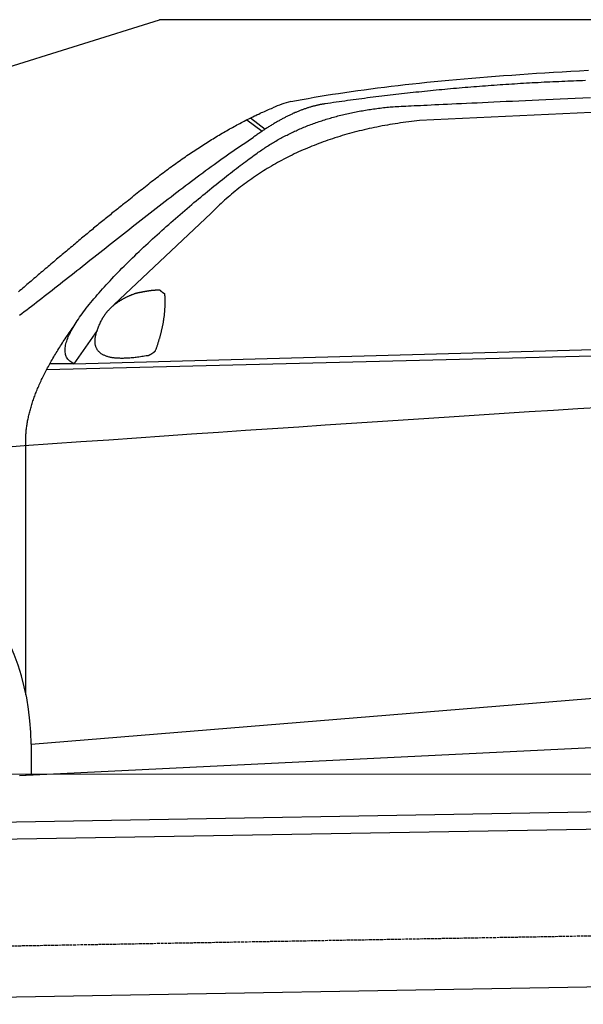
# Model space of a CAD drawing. Extents: x 1073 to 6773, y 5891 to 11716.
# Tile 32 of 45: x 2434 to 3398, y 10032 to 11716. Entities that reach past the tile are written whole.
import ezdxf

# ---------------------------------------------------------------- set-up
doc = ezdxf.new("R2010")
doc.units = 0
doc.linetypes.add('GEN3', pattern=[6.25, 5, -1.25])
doc.layers.get('0').update_dxf_attribs({"linetype": 'CONTINUOUS'})
doc.layers.add('3', color=6, linetype='GEN3')
doc.layers.add('CAR', color=10, linetype='CONTINUOUS')

msp = doc.modelspace()

# ---------------------------------------------------------------- linework, layer by layer
for p, q in [((1072.8, 11215.9), (2672.8, 11715.9)), ((5822.8, 11715.9), (2672.8, 11715.9)), ((1732.8, 10332.1), (4386.1, 10378.4)), ((4381.6, 10348.3), (1732.8, 10302.1)), ((4146.4, 10074.2), (1732.8, 10032))]:
    msp.add_line(p, q)
at = {"layer": '3'}
msp.add_line((1175.3, 10110.3), (6230.5, 10198.5), dxfattribs=at)
at = {"layer": 'CAR'}
for p, q in [((3711.5, 11571), (3118.2, 11543.3)), ((2822.7, 11544.9), (2848.8, 11525.4)), ((2828.5, 11547.8), (2853.9, 11528.8)), ((2761.4, 11385.1), (2594.7, 11228.2)), ((2526.6, 11127.5), (5177.6, 11199.5)), ((2479.9, 11117.4), (5122.3, 11184.5)), ((2566.2, 11184.3), (2526.6, 11127.5)), ((2526.6, 11127.5), (2485.4, 11127.5)), ((2444.5, 10561.5), (2444.3, 10987.1)), ((2453.3, 10477.1), (4319.9, 10628.9)), ((2433.7, 10423.6), (4358.1, 10517)), ((2453.3, 10477.1), (2453.5, 10424.5)), ((2375.5, 10425.5), (4424.8, 10426.6)), ((2444.6, 10424.1), (2444.6, 10425.5))]:
    msp.add_line(p, q, dxfattribs=at)
for points in [[(2897.7, 11576, 0), (2907.5, 11577.8, 0), (2917.3, 11579.6, 0), (2927.4, 11581.4, 0), (2937.5, 11583.2, 0), (2947.8, 11584.9, 0), (2958.2, 11586.6, 0), (2968.8, 11588.3, 0), (2979.5, 11589.9, 0), (2990.3, 11591.5, 0), (3001.2, 11593.1, 0), (3012.3, 11594.7, 0), (3023.5, 11596.2, 0), (3034.9, 11597.7, 0), (3046.3, 11599.2, 0), (3057.9, 11600.7, 0), (3069.7, 11602.1, 0), (3081.6, 11603.5, 0), (3093.6, 11604.9, 0), (3105.7, 11606.2, 0), (3118, 11607.5, 0), (3130.4, 11608.8, 0), (3142.9, 11610.1, 0), (3155.6, 11611.3, 0), (3168.4, 11612.5, 0), (3181.3, 11613.7, 0), (3194.4, 11614.9, 0), (3207.6, 11616, 0), (3221, 11617.2, 0), (3234.4, 11618.2, 0), (3248.1, 11619.3, 0), (3261.8, 11620.3, 0), (3275.7, 11621.3, 0), (3289.7, 11622.3, 0), (3303.9, 11623.3, 0), (3318.2, 11624.2, 0), (3332.6, 11625.2, 0), (3347.2, 11626, 0), (3361.9, 11626.9, 0), (3376.8, 11627.7, 0), (3391.7, 11628.6, 0), (3406.9, 11629.4, 0)], [(3402.1, 11611.7, 0), (3397, 11611.5, 0), (3391.9, 11611.4, 0), (3386.8, 11611.2, 0), (3381.7, 11611, 0), (3376.7, 11610.8, 0), (3371.6, 11610.6, 0), (3366.5, 11610.4, 0), (3361.4, 11610.2, 0), (3356.4, 11609.9, 0), (3351.3, 11609.7, 0), (3346.2, 11609.5, 0), (3341.2, 11609.2, 0), (3336.1, 11609, 0), (3331.1, 11608.8, 0), (3326, 11608.5, 0), (3321, 11608.2, 0), (3315.9, 11608, 0), (3310.9, 11607.7, 0), (3305.9, 11607.4, 0), (3300.8, 11607.1, 0), (3295.8, 11606.8, 0), (3290.8, 11606.5, 0), (3285.8, 11606.2, 0), (3280.7, 11605.9, 0), (3275.7, 11605.6, 0), (3270.7, 11605.3, 0), (3265.7, 11604.9, 0), (3260.7, 11604.6, 0), (3255.7, 11604.3, 0), (3250.7, 11603.9, 0), (3245.7, 11603.6, 0), (3240.7, 11603.2, 0), (3235.7, 11602.8, 0), (3230.7, 11602.5, 0), (3225.7, 11602.1, 0), (3220.7, 11601.7, 0), (3215.7, 11601.3, 0), (3210.8, 11600.9, 0), (3205.8, 11600.5, 0), (3200.8, 11600.1, 0), (3195.8, 11599.7, 0), (3190.9, 11599.3, 0), (3185.9, 11598.8, 0), (3181, 11598.4, 0), (3176, 11598, 0), (3171.1, 11597.5, 0), (3166.1, 11597.1, 0), (3161.2, 11596.6, 0), (3156.2, 11596.2, 0), (3151.3, 11595.7, 0), (3146.3, 11595.2, 0), (3141.4, 11594.7, 0), (3136.5, 11594.3, 0), (3131.6, 11593.8, 0), (3126.6, 11593.3, 0), (3121.7, 11592.8, 0), (3116.8, 11592.2, 0), (3111.9, 11591.7, 0), (3107, 11591.2, 0), (3102.1, 11590.7, 0), (3097.2, 11590.1, 0), (3092.3, 11589.6, 0), (3087.4, 11589, 0), (3082.5, 11588.5, 0), (3077.6, 11587.9, 0), (3072.7, 11587.4, 0), (3067.8, 11586.8, 0), (3062.9, 11586.2, 0), (3058, 11585.6, 0), (3053.2, 11585, 0), (3048.3, 11584.4, 0), (3043.4, 11583.8, 0), (3038.6, 11583.2, 0), (3033.7, 11582.6, 0), (3028.8, 11582, 0), (3024, 11581.4, 0), (3019.1, 11580.7, 0), (3014.3, 11580.1, 0), (3009.4, 11579.5, 0), (3004.6, 11578.8, 0), (2999.7, 11578.2, 0), (2994.9, 11577.5, 0), (2990.1, 11576.8, 0), (2985.2, 11576.1, 0), (2980.4, 11575.5, 0), (2975.6, 11574.8, 0), (2970.8, 11574.1, 0), (2965.9, 11573.4, 0), (2961.1, 11572.7, 0), (2956.3, 11572, 0)], [(2956.3, 11572, 0), (2955.1, 11571.8, 0), (2954, 11571.6, 0), (2952.8, 11571.4, 0), (2951.6, 11571.2, 0), (2950.5, 11571, 0), (2949.3, 11570.8, 0), (2948.1, 11570.6, 0), (2946.9, 11570.4, 0), (2945.7, 11570.1, 0), (2944.6, 11569.9, 0), (2943.4, 11569.6, 0), (2942.2, 11569.3, 0), (2941, 11569.1, 0), (2939.8, 11568.8, 0), (2938.6, 11568.5, 0), (2937.4, 11568.2, 0), (2936.2, 11567.8, 0), (2934.9, 11567.5, 0), (2933.7, 11567.2, 0), (2932.5, 11566.8, 0), (2931.3, 11566.5, 0), (2930.1, 11566.1, 0), (2928.8, 11565.8, 0), (2927.6, 11565.4, 0), (2926.4, 11565, 0), (2925.2, 11564.6, 0), (2923.9, 11564.2, 0), (2922.7, 11563.7, 0), (2921.4, 11563.3, 0), (2920.2, 11562.9, 0), (2918.9, 11562.4, 0), (2917.7, 11562, 0), (2916.4, 11561.5, 0), (2915.2, 11561, 0), (2913.9, 11560.5, 0), (2912.7, 11560.1, 0), (2911.4, 11559.5, 0), (2910.1, 11559, 0), (2908.8, 11558.5, 0), (2907.6, 11558, 0), (2906.3, 11557.4, 0), (2905, 11556.9, 0), (2903.7, 11556.3, 0), (2902.5, 11555.8, 0), (2901.2, 11555.2, 0), (2899.9, 11554.6, 0), (2898.6, 11554, 0), (2897.3, 11553.4, 0), (2896, 11552.8, 0), (2894.7, 11552.2, 0), (2893.4, 11551.5, 0), (2892.1, 11550.9, 0), (2890.8, 11550.2, 0), (2889.4, 11549.6, 0), (2888.1, 11548.9, 0), (2886.8, 11548.2, 0), (2885.5, 11547.5, 0), (2884.2, 11546.8, 0), (2882.8, 11546.1, 0), (2881.5, 11545.4, 0), (2880.2, 11544.7, 0), (2878.8, 11543.9, 0), (2877.5, 11543.2, 0), (2876.2, 11542.4, 0), (2874.8, 11541.7, 0), (2873.5, 11540.9, 0), (2872.1, 11540.1, 0), (2870.8, 11539.3, 0), (2869.4, 11538.5, 0), (2868.1, 11537.7, 0), (2866.7, 11536.9, 0), (2865.3, 11536, 0), (2863.9, 11535.2, 0), (2862.6, 11534.4, 0), (2861.2, 11533.5, 0), (2859.8, 11532.6, 0), (2858.5, 11531.8, 0), (2857.1, 11530.9, 0), (2855.7, 11530, 0), (2854.3, 11529.1, 0), (2852.9, 11528.2, 0), (2851.5, 11527.2, 0), (2850.1, 11526.3, 0), (2848.7, 11525.4, 0), (2847.3, 11524.4, 0), (2845.9, 11523.4, 0), (2844.5, 11522.5, 0), (2843.1, 11521.5, 0), (2841.7, 11520.5, 0), (2840.3, 11519.5, 0), (2838.8, 11518.5, 0), (2837.4, 11517.5, 0), (2836, 11516.5, 0), (2834.6, 11515.4, 0), (2833.2, 11514.4, 0)], [(3067.6, 11566.7, 0), (3070.2, 11566.9, 0), (3073, 11567, 0), (3076, 11567.2, 0), (3079.3, 11567.4, 0), (3082.8, 11567.6, 0), (3086.5, 11567.8, 0), (3090.4, 11568, 0), (3094.6, 11568.2, 0), (3099.1, 11568.4, 0), (3103.8, 11568.6, 0), (3108.8, 11568.9, 0), (3114, 11569.1, 0), (3119.5, 11569.4, 0), (3125.3, 11569.7, 0), (3131.3, 11570, 0), (3137.7, 11570.3, 0), (3144.3, 11570.6, 0), (3151.2, 11570.9, 0), (3158.3, 11571.3, 0), (3165.8, 11571.6, 0), (3173.5, 11572, 0), (3181.5, 11572.4, 0), (3189.8, 11572.8, 0), (3198.4, 11573.2, 0), (3207.3, 11573.6, 0), (3216.4, 11574, 0), (3225.8, 11574.5, 0), (3235.5, 11574.9, 0), (3245.4, 11575.4, 0), (3255.7, 11575.9, 0), (3266.2, 11576.3, 0), (3276.9, 11576.8, 0), (3287.9, 11577.3, 0), (3299.1, 11577.9, 0), (3310.6, 11578.4, 0), (3322.4, 11578.9, 0), (3334.3, 11579.5, 0), (3346.5, 11580, 0), (3358.9, 11580.6, 0), (3371.6, 11581.2, 0), (3384.4, 11581.7, 0), (3397.4, 11582.3, 0), (3410.6, 11582.9, 0)], [(2617.9, 11405.6, 0), (2620.7, 11408, 0), (2623.6, 11410.3, 0), (2626.4, 11412.6, 0), (2629.2, 11415, 0), (2632, 11417.3, 0), (2634.9, 11419.6, 0), (2637.7, 11421.8, 0), (2640.5, 11424.1, 0), (2643.3, 11426.3, 0), (2646.1, 11428.6, 0), (2648.9, 11430.8, 0), (2651.7, 11433, 0), (2654.5, 11435.2, 0), (2657.2, 11437.4, 0), (2660, 11439.5, 0), (2662.8, 11441.7, 0), (2665.6, 11443.8, 0), (2668.3, 11445.9, 0), (2671.1, 11448, 0), (2673.8, 11450.1, 0), (2676.6, 11452.2, 0), (2679.3, 11454.2, 0), (2682.1, 11456.3, 0), (2684.8, 11458.3, 0), (2687.6, 11460.3, 0), (2690.3, 11462.3, 0), (2693, 11464.3, 0), (2695.7, 11466.3, 0), (2698.4, 11468.2, 0), (2701.1, 11470.2, 0), (2703.8, 11472.1, 0), (2706.5, 11474, 0), (2709.2, 11475.9, 0), (2711.9, 11477.8, 0), (2714.6, 11479.7, 0), (2717.3, 11481.5, 0), (2720, 11483.4, 0), (2722.6, 11485.2, 0), (2725.3, 11487, 0), (2728, 11488.8, 0), (2730.6, 11490.6, 0), (2733.3, 11492.3, 0), (2735.9, 11494.1, 0), (2738.6, 11495.8, 0), (2741.2, 11497.6, 0), (2743.8, 11499.3, 0), (2746.4, 11501, 0), (2749.1, 11502.6, 0), (2751.7, 11504.3, 0), (2754.3, 11506, 0), (2756.9, 11507.6, 0), (2759.5, 11509.2, 0), (2762.1, 11510.8, 0), (2764.7, 11512.4, 0), (2767.3, 11514, 0), (2769.9, 11515.6, 0), (2772.5, 11517.1, 0), (2775, 11518.7, 0), (2777.6, 11520.2, 0), (2780.2, 11521.7, 0), (2782.8, 11523.2, 0), (2785.3, 11524.7, 0), (2787.9, 11526.1, 0), (2790.4, 11527.6, 0), (2792.9, 11529, 0), (2795.5, 11530.4, 0), (2798, 11531.8, 0), (2800.6, 11533.2, 0), (2803.1, 11534.6, 0), (2805.6, 11536, 0), (2808.1, 11537.3, 0), (2810.6, 11538.6, 0), (2813.1, 11540, 0), (2815.6, 11541.3, 0), (2818.1, 11542.5, 0), (2820.6, 11543.8, 0), (2823.1, 11545.1, 0), (2825.6, 11546.3, 0), (2828.1, 11547.6, 0), (2830.5, 11548.8, 0), (2833, 11550, 0), (2835.5, 11551.2, 0), (2837.9, 11552.3, 0), (2840.4, 11553.5, 0), (2842.8, 11554.6, 0), (2845.3, 11555.8, 0), (2847.7, 11556.9, 0), (2850.1, 11558, 0), (2852.6, 11559.1, 0), (2855, 11560.1, 0), (2857.4, 11561.2, 0), (2859.8, 11562.2, 0), (2862.2, 11563.3, 0), (2864.7, 11564.3, 0), (2867.1, 11565.3, 0)], [(2840.2, 11487.8, 0), (2842.1, 11489.2, 0), (2844.1, 11490.6, 0), (2846, 11491.9, 0), (2847.9, 11493.2, 0), (2849.9, 11494.6, 0), (2851.9, 11495.9, 0), (2853.8, 11497.2, 0), (2855.8, 11498.5, 0), (2857.8, 11499.8, 0), (2859.8, 11501, 0), (2861.8, 11502.3, 0), (2863.9, 11503.5, 0), (2865.9, 11504.8, 0), (2868, 11506, 0), (2870, 11507.2, 0), (2872.1, 11508.4, 0), (2874.2, 11509.6, 0), (2876.2, 11510.8, 0), (2878.3, 11512, 0), (2880.5, 11513.1, 0), (2882.6, 11514.3, 0), (2884.7, 11515.4, 0), (2886.8, 11516.5, 0), (2889, 11517.6, 0), (2891.2, 11518.7, 0), (2893.3, 11519.8, 0), (2895.5, 11520.9, 0), (2897.7, 11521.9, 0), (2899.9, 11523, 0), (2902.1, 11524, 0), (2904.3, 11525.1, 0), (2906.6, 11526.1, 0), (2908.8, 11527.1, 0), (2911, 11528.1, 0), (2913.3, 11529.1, 0), (2915.6, 11530, 0), (2917.9, 11531, 0), (2920.2, 11531.9, 0), (2922.4, 11532.9, 0), (2924.8, 11533.8, 0), (2927.1, 11534.7, 0), (2929.4, 11535.6, 0), (2931.8, 11536.5, 0), (2934.1, 11537.4, 0), (2936.5, 11538.2, 0), (2938.8, 11539.1, 0), (2941.2, 11539.9, 0), (2943.6, 11540.8, 0), (2946, 11541.6, 0), (2948.4, 11542.4, 0), (2950.9, 11543.2, 0), (2953.3, 11544, 0), (2955.7, 11544.7, 0), (2958.2, 11545.5, 0), (2960.7, 11546.2, 0), (2963.1, 11547, 0), (2965.6, 11547.7, 0), (2968.1, 11548.4, 0), (2970.6, 11549.1, 0), (2973.1, 11549.8, 0), (2975.7, 11550.5, 0), (2978.2, 11551.2, 0), (2980.7, 11551.8, 0), (2983.3, 11552.5, 0), (2985.9, 11553.1, 0), (2988.4, 11553.7, 0), (2991, 11554.3, 0), (2993.6, 11554.9, 0), (2996.2, 11555.5, 0), (2998.8, 11556.1, 0), (3001.5, 11556.7, 0), (3004.1, 11557.2, 0), (3006.8, 11557.8, 0), (3009.4, 11558.3, 0), (3012.1, 11558.8, 0), (3014.8, 11559.3, 0), (3017.4, 11559.8, 0), (3020.2, 11560.3, 0), (3022.9, 11560.8, 0), (3025.6, 11561.2, 0), (3028.3, 11561.7, 0), (3031.1, 11562.1, 0), (3033.8, 11562.5, 0), (3036.6, 11563, 0), (3039.3, 11563.4, 0), (3042.1, 11563.7, 0), (3044.9, 11564.1, 0), (3047.7, 11564.5, 0), (3050.5, 11564.8, 0), (3053.3, 11565.2, 0), (3056.2, 11565.5, 0), (3059, 11565.8, 0), (3061.8, 11566.2, 0), (3064.7, 11566.5, 0), (3067.6, 11566.7, 0)], [(3118.2, 11543.3, 0), (3113.4, 11542.8, 0), (3108.8, 11542.3, 0), (3104.1, 11541.7, 0), (3099.4, 11541.1, 0), (3094.8, 11540.5, 0), (3090.2, 11539.9, 0), (3085.6, 11539.3, 0), (3081, 11538.6, 0), (3076.4, 11537.9, 0), (3071.9, 11537.2, 0), (3067.4, 11536.4, 0), (3062.9, 11535.7, 0), (3058.4, 11534.9, 0), (3054, 11534.1, 0), (3049.6, 11533.2, 0), (3045.1, 11532.3, 0), (3040.8, 11531.4, 0), (3036.4, 11530.5, 0), (3032, 11529.6, 0), (3027.7, 11528.6, 0), (3023.4, 11527.6, 0), (3019.1, 11526.6, 0), (3014.8, 11525.6, 0), (3010.6, 11524.5, 0), (3006.4, 11523.4, 0), (3002.2, 11522.3, 0), (2998, 11521.1, 0), (2993.8, 11520, 0), (2989.7, 11518.8, 0), (2985.5, 11517.6, 0), (2981.4, 11516.3, 0), (2977.4, 11515.1, 0), (2973.3, 11513.8, 0), (2969.2, 11512.4, 0), (2965.2, 11511.1, 0), (2961.2, 11509.7, 0), (2957.2, 11508.3, 0), (2953.3, 11506.9, 0), (2949.3, 11505.5, 0), (2945.4, 11504, 0), (2941.5, 11502.5, 0), (2937.7, 11501, 0), (2933.8, 11499.5, 0), (2930, 11497.9, 0), (2926.1, 11496.3, 0), (2922.3, 11494.7, 0), (2918.6, 11493.1, 0), (2914.8, 11491.4, 0), (2911.1, 11489.7, 0), (2907.4, 11488, 0), (2903.7, 11486.3, 0), (2900, 11484.5, 0), (2896.3, 11482.7, 0), (2892.7, 11480.9, 0), (2889.1, 11479, 0), (2885.5, 11477.2, 0), (2881.9, 11475.3, 0), (2878.4, 11473.4, 0), (2874.8, 11471.4, 0), (2871.3, 11469.5, 0), (2867.9, 11467.5, 0), (2864.4, 11465.5, 0), (2860.9, 11463.4, 0), (2857.5, 11461.4, 0), (2854.1, 11459.3, 0), (2850.7, 11457.2, 0), (2847.3, 11455, 0), (2844, 11452.9, 0), (2840.7, 11450.7, 0), (2837.4, 11448.5, 0), (2834.1, 11446.2, 0), (2830.8, 11444, 0), (2827.6, 11441.7, 0), (2824.4, 11439.4, 0), (2821.2, 11437, 0), (2818, 11434.7, 0), (2814.8, 11432.3, 0), (2811.7, 11429.9, 0), (2808.6, 11427.5, 0), (2805.4, 11425, 0), (2802.4, 11422.5, 0), (2799.3, 11420, 0), (2796.3, 11417.5, 0), (2793.2, 11414.9, 0), (2790.3, 11412.3, 0), (2787.3, 11409.7, 0), (2784.3, 11407.1, 0), (2781.4, 11404.4, 0), (2778.5, 11401.7, 0), (2775.6, 11399, 0), (2772.7, 11396.3, 0), (2769.8, 11393.5, 0), (2767, 11390.7, 0), (2764.2, 11387.9, 0), (2761.4, 11385.1, 0)], [(2433.7, 11210.6, 0), (2437.7, 11213.6, 0), (2441.7, 11216.7, 0), (2445.8, 11219.8, 0), (2450, 11223, 0), (2454.2, 11226.2, 0), (2458.4, 11229.5, 0), (2462.7, 11232.8, 0), (2467, 11236.1, 0), (2471.4, 11239.5, 0), (2475.8, 11243, 0), (2480.3, 11246.4, 0), (2484.8, 11249.9, 0), (2489.3, 11253.5, 0), (2493.8, 11257.1, 0), (2498.4, 11260.7, 0), (2503.1, 11264.3, 0), (2507.7, 11268, 0), (2512.4, 11271.7, 0), (2517.2, 11275.4, 0), (2521.9, 11279.2, 0), (2526.7, 11282.9, 0), (2531.5, 11286.7, 0), (2536.4, 11290.6, 0), (2541.2, 11294.4, 0), (2546.1, 11298.3, 0), (2551, 11302.2, 0), (2555.9, 11306.1, 0), (2560.9, 11310, 0), (2565.9, 11313.9, 0), (2570.8, 11317.9, 0), (2575.8, 11321.8, 0), (2580.9, 11325.8, 0), (2585.9, 11329.8, 0), (2590.9, 11333.8, 0), (2596, 11337.8, 0), (2601.1, 11341.8, 0), (2606.1, 11345.8, 0), (2611.2, 11349.8, 0), (2616.3, 11353.8, 0), (2621.4, 11357.8, 0), (2626.5, 11361.8, 0), (2631.6, 11365.8, 0), (2636.7, 11369.8, 0), (2641.8, 11373.8, 0), (2646.9, 11377.8, 0), (2652, 11381.8, 0), (2657.1, 11385.7, 0), (2662.2, 11389.7, 0), (2667.3, 11393.6, 0), (2672.4, 11397.6, 0), (2677.5, 11401.5, 0), (2682.5, 11405.4, 0), (2687.6, 11409.3, 0), (2692.7, 11413.2, 0), (2697.7, 11417, 0), (2702.7, 11420.9, 0), (2707.7, 11424.7, 0), (2712.7, 11428.5, 0), (2717.7, 11432.2, 0), (2722.6, 11436, 0), (2727.6, 11439.7, 0), (2732.5, 11443.3, 0), (2737.4, 11447, 0), (2742.3, 11450.6, 0), (2747.1, 11454.2, 0), (2751.9, 11457.8, 0), (2756.8, 11461.3, 0), (2761.5, 11464.8, 0), (2766.3, 11468.2, 0), (2771, 11471.6, 0), (2775.7, 11475, 0), (2780.3, 11478.3, 0), (2784.9, 11481.6, 0), (2789.5, 11484.8, 0), (2794, 11488, 0), (2798.6, 11491.1, 0), (2803, 11494.2, 0), (2807.4, 11497.2, 0), (2811.8, 11500.2, 0), (2816.2, 11503.2, 0), (2820.5, 11506.1, 0), (2824.8, 11508.9, 0), (2829, 11511.7, 0), (2833.2, 11514.4, 0)], [(2526.6, 11127.5, 0), (2524.7, 11128.5, 0), (2522.9, 11129.5, 0), (2521.3, 11130.6, 0), (2519.8, 11131.7, 0), (2518.4, 11132.9, 0), (2517.1, 11134.2, 0), (2516, 11135.6, 0), (2515, 11137.1, 0), (2514.1, 11138.6, 0), (2513.4, 11140.1, 0), (2512.8, 11141.8, 0), (2512.3, 11143.5, 0), (2511.9, 11145.2, 0), (2511.6, 11147.1, 0), (2511.5, 11149, 0), (2511.4, 11150.9, 0), (2511.5, 11152.9, 0), (2511.7, 11155, 0), (2512, 11157.1, 0), (2512.4, 11159.3, 0), (2512.9, 11161.5, 0), (2513.5, 11163.8, 0), (2514.2, 11166.2, 0), (2515.1, 11168.6, 0), (2516, 11171, 0), (2517, 11173.5, 0), (2518.1, 11176.1, 0), (2519.3, 11178.7, 0), (2520.6, 11181.3, 0), (2522, 11184, 0), (2523.5, 11186.7, 0), (2525.1, 11189.5, 0), (2526.7, 11192.3, 0), (2528.5, 11195.1, 0), (2530.3, 11198, 0), (2532.2, 11201, 0), (2534.2, 11203.9, 0), (2536.3, 11206.9, 0), (2538.4, 11210, 0), (2540.6, 11213, 0), (2542.9, 11216.2, 0), (2545.3, 11219.3, 0), (2547.7, 11222.5, 0), (2550.2, 11225.7, 0), (2552.8, 11228.9, 0), (2555.4, 11232.2, 0), (2558.2, 11235.4, 0), (2560.9, 11238.7, 0), (2563.8, 11242.1, 0), (2566.6, 11245.4, 0), (2569.6, 11248.8, 0), (2572.6, 11252.2, 0), (2575.6, 11255.6, 0), (2578.7, 11259.1, 0), (2581.9, 11262.5, 0), (2585.1, 11266, 0), (2588.4, 11269.5, 0), (2591.7, 11273, 0), (2595, 11276.5, 0), (2598.4, 11280, 0), (2601.8, 11283.6, 0), (2605.3, 11287.1, 0), (2608.8, 11290.7, 0), (2612.4, 11294.3, 0), (2616, 11297.8, 0), (2619.6, 11301.4, 0), (2623.2, 11305, 0), (2626.9, 11308.6, 0), (2630.6, 11312.2, 0), (2634.4, 11315.8, 0), (2638.1, 11319.4, 0), (2641.9, 11323, 0), (2645.7, 11326.6, 0), (2649.6, 11330.2, 0), (2653.4, 11333.7, 0), (2657.3, 11337.3, 0), (2661.2, 11340.9, 0), (2665.1, 11344.5, 0), (2669, 11348, 0), (2672.9, 11351.6, 0), (2676.8, 11355.1, 0), (2680.8, 11358.6, 0), (2684.7, 11362.2, 0), (2688.7, 11365.7, 0), (2692.6, 11369.1, 0), (2696.6, 11372.6, 0), (2700.5, 11376.1, 0), (2704.5, 11379.5, 0), (2708.4, 11382.9, 0), (2712.4, 11386.3, 0), (2716.3, 11389.7, 0), (2720.2, 11393.1, 0), (2724.2, 11396.4, 0), (2728.1, 11399.7, 0), (2732, 11403, 0), (2735.9, 11406.2, 0), (2739.7, 11409.4, 0), (2743.6, 11412.6, 0), (2747.4, 11415.8, 0), (2751.2, 11418.9, 0), (2755, 11422, 0), (2758.8, 11425.1, 0), (2762.5, 11428.1, 0), (2766.2, 11431.1, 0), (2769.9, 11434.1, 0), (2773.5, 11437, 0), (2777.1, 11439.9, 0), (2780.7, 11442.8, 0), (2784.3, 11445.6, 0), (2787.8, 11448.3, 0), (2791.2, 11451, 0), (2794.7, 11453.7, 0), (2798.1, 11456.4, 0), (2801.4, 11458.9, 0), (2804.7, 11461.5, 0), (2808, 11464, 0), (2811.2, 11466.4, 0), (2814.3, 11468.8, 0), (2817.4, 11471.1, 0), (2820.5, 11473.4, 0), (2823.5, 11475.6, 0), (2826.4, 11477.8, 0), (2829.3, 11479.9, 0), (2832.1, 11482, 0), (2834.9, 11484, 0), (2837.6, 11485.9, 0), (2840.2, 11487.8, 0)], [(2617.9, 11405.6, 0), (2615.9, 11404, 0), (2613.8, 11402.4, 0), (2611.8, 11400.8, 0), (2609.8, 11399.2, 0), (2607.8, 11397.6, 0), (2605.7, 11395.9, 0), (2603.6, 11394.3, 0), (2601.6, 11392.6, 0), (2599.5, 11391, 0), (2597.4, 11389.3, 0), (2595.3, 11387.6, 0), (2593.2, 11385.9, 0), (2591.1, 11384.2, 0), (2588.9, 11382.4, 0), (2586.8, 11380.7, 0), (2584.6, 11379, 0), (2582.5, 11377.2, 0), (2580.3, 11375.4, 0), (2578.1, 11373.7, 0), (2575.9, 11371.9, 0), (2573.7, 11370.1, 0), (2571.5, 11368.3, 0), (2569.3, 11366.5, 0), (2567.1, 11364.6, 0), (2564.8, 11362.8, 0), (2562.6, 11361, 0), (2560.3, 11359.1, 0), (2558.1, 11357.2, 0), (2555.8, 11355.4, 0), (2553.5, 11353.5, 0), (2551.2, 11351.6, 0), (2549, 11349.7, 0), (2546.7, 11347.8, 0), (2544.3, 11345.9, 0), (2542, 11344, 0), (2539.7, 11342, 0), (2537.4, 11340.1, 0), (2535.1, 11338.1, 0), (2532.7, 11336.2, 0), (2530.4, 11334.2, 0), (2528, 11332.2, 0), (2525.6, 11330.3, 0), (2523.3, 11328.3, 0), (2520.9, 11326.3, 0), (2518.5, 11324.3, 0), (2516.1, 11322.3, 0), (2513.8, 11320.3, 0), (2511.3, 11318.3, 0), (2509, 11316.3, 0), (2506.6, 11314.2, 0), (2504.2, 11312.2, 0), (2501.7, 11310.2, 0), (2499.3, 11308.1, 0), (2496.9, 11306.1, 0), (2494.5, 11304.1, 0), (2492.1, 11302, 0), (2489.7, 11300, 0), (2487.2, 11297.9, 0), (2484.8, 11295.8, 0), (2482.4, 11293.8, 0), (2480, 11291.7, 0), (2477.5, 11289.7, 0), (2475.1, 11287.6, 0), (2472.7, 11285.5, 0), (2470.2, 11283.5, 0), (2467.8, 11281.4, 0), (2465.4, 11279.3, 0), (2463, 11277.3, 0), (2460.6, 11275.2, 0), (2458.1, 11273.1, 0), (2455.7, 11271.1, 0), (2453.3, 11269, 0), (2450.9, 11266.9, 0), (2448.5, 11264.9, 0), (2446.1, 11262.8, 0), (2443.7, 11260.8, 0), (2441.3, 11258.7, 0), (2438.9, 11256.7, 0), (2436.6, 11254.6, 0), (2434.2, 11252.6, 0), (2431.8, 11250.5, 0)], [(2632, 11248, 0), (2632.6, 11248.2, 0), (2633.2, 11248.3, 0), (2633.8, 11248.4, 0), (2634.4, 11248.6, 0), (2635, 11248.7, 0), (2635.6, 11248.8, 0), (2636.2, 11249, 0), (2636.7, 11249.1, 0), (2637.3, 11249.2, 0), (2637.9, 11249.3, 0), (2638.4, 11249.5, 0), (2639, 11249.6, 0), (2639.6, 11249.7, 0), (2640.1, 11249.8, 0), (2640.7, 11249.9, 0), (2641.2, 11250, 0), (2641.8, 11250.1, 0), (2642.3, 11250.2, 0), (2642.8, 11250.4, 0), (2643.4, 11250.5, 0), (2643.9, 11250.6, 0), (2644.4, 11250.7, 0), (2644.9, 11250.8, 0), (2645.5, 11250.9, 0), (2646, 11251, 0), (2646.5, 11251.1, 0), (2647, 11251.2, 0), (2647.5, 11251.2, 0), (2648, 11251.3, 0), (2648.5, 11251.4, 0), (2649, 11251.5, 0), (2649.5, 11251.6, 0), (2650, 11251.7, 0), (2650.5, 11251.8, 0), (2650.9, 11251.8, 0), (2651.4, 11251.9, 0), (2651.9, 11252, 0), (2652.4, 11252.1, 0), (2652.8, 11252.1, 0), (2653.3, 11252.2, 0), (2653.8, 11252.3, 0), (2654.2, 11252.4, 0), (2654.7, 11252.4, 0), (2655.1, 11252.5, 0), (2655.6, 11252.6, 0), (2656, 11252.6, 0), (2656.5, 11252.7, 0), (2656.9, 11252.7, 0), (2657.3, 11252.8, 0), (2657.8, 11252.9, 0), (2658.2, 11252.9, 0), (2658.6, 11253, 0), (2659, 11253, 0), (2659.4, 11253.1, 0), (2659.9, 11253.1, 0), (2660.3, 11253.2, 0), (2660.7, 11253.2, 0), (2661.1, 11253.2, 0), (2661.5, 11253.3, 0), (2661.9, 11253.3, 0), (2662.3, 11253.4, 0), (2662.7, 11253.4, 0), (2663, 11253.4, 0), (2663.4, 11253.5, 0), (2663.8, 11253.5, 0), (2664.2, 11253.5, 0), (2664.5, 11253.6, 0), (2664.9, 11253.6, 0), (2665.3, 11253.6, 0), (2665.6, 11253.6, 0), (2666, 11253.7, 0), (2666.3, 11253.7, 0), (2666.7, 11253.7, 0), (2667, 11253.7, 0), (2667.4, 11253.7, 0), (2667.7, 11253.7, 0), (2668.1, 11253.7, 0), (2668.4, 11253.8, 0), (2668.7, 11253.8, 0), (2669, 11253.8, 0), (2669.4, 11253.8, 0), (2669.7, 11253.8, 0), (2670, 11253.8, 0), (2670.3, 11253.8, 0), (2670.6, 11253.8, 0), (2670.9, 11253.8, 0), (2671.2, 11253.8, 0), (2671.5, 11253.8, 0), (2671.8, 11253.8, 0), (2672.1, 11253.8, 0), (2672.4, 11253.7, 0), (2672.7, 11253.7, 0), (2673, 11253.7, 0), (2673.2, 11253.7, 0), (2673.5, 11253.7, 0)], [(2673.5, 11253.7, 0), (2673.6, 11253.6, 0), (2673.8, 11253.4, 0), (2673.9, 11253.3, 0), (2674, 11253.2, 0), (2674.2, 11253.1, 0), (2674.3, 11253, 0), (2674.4, 11252.8, 0), (2674.5, 11252.7, 0), (2674.7, 11252.6, 0), (2674.8, 11252.5, 0), (2674.9, 11252.4, 0), (2675, 11252.3, 0), (2675.1, 11252.2, 0), (2675.3, 11252.1, 0), (2675.4, 11252, 0), (2675.5, 11251.9, 0), (2675.6, 11251.8, 0), (2675.7, 11251.7, 0), (2675.8, 11251.6, 0), (2675.9, 11251.5, 0), (2676.1, 11251.4, 0), (2676.2, 11251.3, 0), (2676.3, 11251.2, 0), (2676.4, 11251.1, 0), (2676.5, 11251, 0), (2676.6, 11250.9, 0), (2676.7, 11250.8, 0), (2676.8, 11250.7, 0), (2676.9, 11250.6, 0), (2677.1, 11250.5, 0), (2677.2, 11250.4, 0), (2677.3, 11250.4, 0), (2677.4, 11250.3, 0), (2677.5, 11250.2, 0), (2677.6, 11250.1, 0), (2677.7, 11250, 0), (2677.8, 11250, 0), (2677.9, 11249.9, 0), (2678, 11249.8, 0), (2678.1, 11249.7, 0), (2678.2, 11249.7, 0), (2678.3, 11249.6, 0), (2678.4, 11249.5, 0), (2678.4, 11249.5, 0), (2678.5, 11249.4, 0), (2678.6, 11249.3, 0), (2678.7, 11249.3, 0), (2678.8, 11249.2, 0), (2678.9, 11249.1, 0), (2679, 11249.1, 0), (2679.1, 11249, 0), (2679.2, 11249, 0), (2679.3, 11248.9, 0), (2679.3, 11248.9, 0), (2679.4, 11248.8, 0), (2679.5, 11248.8, 0), (2679.6, 11248.7, 0), (2679.7, 11248.7, 0), (2679.8, 11248.6, 0), (2679.8, 11248.6, 0), (2679.9, 11248.5, 0), (2680, 11248.5, 0), (2680.1, 11248.4, 0), (2680.2, 11248.4, 0), (2680.2, 11248.3, 0), (2680.3, 11248.3, 0), (2680.4, 11248.3, 0), (2680.5, 11248.2, 0), (2680.5, 11248.2, 0), (2680.6, 11248.2, 0), (2680.7, 11248.1, 0), (2680.8, 11248.1, 0), (2680.8, 11248.1, 0), (2680.9, 11248, 0), (2681, 11248, 0), (2681, 11248, 0), (2681.1, 11248, 0), (2681.2, 11247.9, 0), (2681.2, 11247.9, 0), (2681.3, 11247.9, 0), (2681.4, 11247.9, 0), (2681.4, 11247.8, 0), (2681.5, 11247.8, 0), (2681.5, 11247.8, 0), (2681.6, 11247.8, 0), (2681.7, 11247.8, 0), (2681.7, 11247.8, 0), (2681.8, 11247.8, 0), (2681.8, 11247.8, 0), (2681.9, 11247.7, 0), (2681.9, 11247.7, 0), (2682, 11247.7, 0), (2682.1, 11247.7, 0), (2682.1, 11247.7, 0), (2682.2, 11247.7, 0)], [(2574, 11202.1, 0), (2574.3, 11202.8, 0), (2574.7, 11203.4, 0), (2575, 11204.1, 0), (2575.4, 11204.7, 0), (2575.7, 11205.3, 0), (2576.1, 11206, 0), (2576.5, 11206.6, 0), (2576.8, 11207.2, 0), (2577.2, 11207.8, 0), (2577.6, 11208.4, 0), (2578, 11209, 0), (2578.4, 11209.7, 0), (2578.8, 11210.3, 0), (2579.2, 11210.9, 0), (2579.6, 11211.5, 0), (2580.1, 11212, 0), (2580.5, 11212.6, 0), (2580.9, 11213.2, 0), (2581.3, 11213.8, 0), (2581.8, 11214.4, 0), (2582.2, 11215, 0), (2582.7, 11215.5, 0), (2583.2, 11216.1, 0), (2583.6, 11216.7, 0), (2584.1, 11217.2, 0), (2584.6, 11217.8, 0), (2585.1, 11218.3, 0), (2585.6, 11218.9, 0), (2586.1, 11219.4, 0), (2586.6, 11220, 0), (2587.1, 11220.5, 0), (2587.6, 11221.1, 0), (2588.1, 11221.6, 0), (2588.7, 11222.1, 0), (2589.2, 11222.7, 0), (2589.7, 11223.2, 0), (2590.3, 11223.7, 0), (2590.8, 11224.2, 0), (2591.4, 11224.7, 0), (2591.9, 11225.3, 0), (2592.5, 11225.8, 0), (2593.1, 11226.3, 0), (2593.7, 11226.8, 0), (2594.3, 11227.3, 0), (2594.9, 11227.8, 0), (2595.5, 11228.2, 0), (2596.1, 11228.7, 0), (2596.7, 11229.2, 0), (2597.3, 11229.7, 0), (2597.9, 11230.2, 0), (2598.5, 11230.6, 0), (2599.2, 11231.1, 0), (2599.8, 11231.6, 0), (2600.5, 11232, 0), (2601.1, 11232.5, 0), (2601.8, 11233, 0), (2602.4, 11233.4, 0), (2603.1, 11233.9, 0), (2603.8, 11234.3, 0), (2604.5, 11234.7, 0), (2605.2, 11235.2, 0), (2605.8, 11235.6, 0), (2606.5, 11236, 0), (2607.2, 11236.5, 0), (2608, 11236.9, 0), (2608.7, 11237.3, 0), (2609.4, 11237.7, 0), (2610.1, 11238.2, 0), (2610.9, 11238.6, 0), (2611.6, 11239, 0), (2612.3, 11239.4, 0), (2613.1, 11239.8, 0), (2613.9, 11240.2, 0), (2614.6, 11240.6, 0), (2615.4, 11241, 0), (2616.2, 11241.3, 0), (2616.9, 11241.7, 0), (2617.7, 11242.1, 0), (2618.5, 11242.5, 0), (2619.3, 11242.9, 0), (2620.1, 11243.2, 0), (2620.9, 11243.6, 0), (2621.8, 11244, 0), (2622.6, 11244.3, 0), (2623.4, 11244.7, 0), (2624.3, 11245, 0), (2625.1, 11245.4, 0), (2625.9, 11245.7, 0), (2626.8, 11246.1, 0), (2627.7, 11246.4, 0), (2628.5, 11246.7, 0), (2629.4, 11247.1, 0), (2630.3, 11247.4, 0), (2631.2, 11247.7, 0), (2632, 11248, 0)], [(2666, 11149.4, 0), (2666.4, 11150.5, 0), (2666.8, 11151.6, 0), (2667.2, 11152.7, 0), (2667.6, 11153.9, 0), (2668, 11155, 0), (2668.4, 11156.1, 0), (2668.8, 11157.2, 0), (2669.2, 11158.3, 0), (2669.5, 11159.4, 0), (2669.9, 11160.5, 0), (2670.3, 11161.7, 0), (2670.6, 11162.8, 0), (2671, 11163.9, 0), (2671.3, 11165, 0), (2671.7, 11166.1, 0), (2672, 11167.2, 0), (2672.3, 11168.3, 0), (2672.7, 11169.3, 0), (2673, 11170.4, 0), (2673.3, 11171.5, 0), (2673.6, 11172.6, 0), (2673.9, 11173.7, 0), (2674.2, 11174.8, 0), (2674.5, 11175.9, 0), (2674.8, 11176.9, 0), (2675.1, 11178, 0), (2675.4, 11179.1, 0), (2675.7, 11180.2, 0), (2675.9, 11181.2, 0), (2676.2, 11182.3, 0), (2676.5, 11183.4, 0), (2676.7, 11184.5, 0), (2677, 11185.5, 0), (2677.2, 11186.6, 0), (2677.5, 11187.6, 0), (2677.7, 11188.7, 0), (2677.9, 11189.8, 0), (2678.2, 11190.8, 0), (2678.4, 11191.9, 0), (2678.6, 11192.9, 0), (2678.8, 11194, 0), (2679, 11195, 0), (2679.2, 11196.1, 0), (2679.4, 11197.1, 0), (2679.6, 11198.1, 0), (2679.7, 11199.2, 0), (2679.9, 11200.2, 0), (2680.1, 11201.3, 0), (2680.2, 11202.3, 0), (2680.4, 11203.3, 0), (2680.6, 11204.3, 0), (2680.7, 11205.4, 0), (2680.9, 11206.4, 0), (2681, 11207.4, 0), (2681.1, 11208.4, 0), (2681.3, 11209.5, 0), (2681.4, 11210.5, 0), (2681.5, 11211.5, 0), (2681.6, 11212.5, 0), (2681.7, 11213.5, 0), (2681.8, 11214.5, 0), (2681.9, 11215.5, 0), (2682, 11216.5, 0), (2682.1, 11217.6, 0), (2682.2, 11218.6, 0), (2682.3, 11219.6, 0), (2682.3, 11220.6, 0), (2682.4, 11221.5, 0), (2682.4, 11222.5, 0), (2682.5, 11223.5, 0), (2682.6, 11224.5, 0), (2682.6, 11225.5, 0), (2682.6, 11226.5, 0), (2682.7, 11227.5, 0), (2682.7, 11228.5, 0), (2682.7, 11229.5, 0), (2682.7, 11230.4, 0), (2682.8, 11231.4, 0), (2682.8, 11232.4, 0), (2682.8, 11233.4, 0), (2682.8, 11234.3, 0), (2682.8, 11235.3, 0), (2682.7, 11236.3, 0), (2682.7, 11237.2, 0), (2682.7, 11238.2, 0), (2682.7, 11239.2, 0), (2682.6, 11240.1, 0), (2682.6, 11241.1, 0), (2682.5, 11242, 0), (2682.5, 11243, 0), (2682.4, 11243.9, 0), (2682.4, 11244.9, 0), (2682.3, 11245.8, 0), (2682.2, 11246.8, 0), (2682.2, 11247.7, 0)], [(2652.7, 11141.3, 0), (2650.1, 11140.9, 0), (2647.6, 11140.5, 0), (2645.1, 11140.1, 0), (2642.7, 11139.7, 0), (2640.3, 11139.3, 0), (2637.9, 11139, 0), (2635.6, 11138.7, 0), (2633.3, 11138.4, 0), (2631.1, 11138.1, 0), (2628.9, 11137.9, 0), (2626.7, 11137.6, 0), (2624.5, 11137.5, 0), (2622.4, 11137.3, 0), (2620.4, 11137.1, 0), (2618.3, 11137, 0), (2616.3, 11136.9, 0), (2614.4, 11136.8, 0), (2612.4, 11136.8, 0), (2610.6, 11136.7, 0), (2608.7, 11136.7, 0), (2606.9, 11136.7, 0), (2605.1, 11136.8, 0), (2603.4, 11136.8, 0), (2601.7, 11136.9, 0), (2600, 11137, 0), (2598.4, 11137.1, 0), (2596.8, 11137.3, 0), (2595.2, 11137.5, 0), (2593.7, 11137.7, 0), (2592.2, 11137.9, 0), (2590.8, 11138.1, 0), (2589.4, 11138.4, 0), (2588, 11138.7, 0), (2586.7, 11139, 0), (2585.3, 11139.4, 0), (2584.1, 11139.7, 0), (2582.8, 11140.1, 0), (2581.7, 11140.5, 0), (2580.5, 11140.9, 0), (2579.4, 11141.4, 0), (2578.3, 11141.9, 0), (2577.3, 11142.4, 0), (2576.2, 11142.9, 0), (2575.3, 11143.4, 0), (2574.3, 11144, 0), (2573.4, 11144.6, 0), (2572.6, 11145.2, 0), (2571.7, 11145.9, 0), (2570.9, 11146.5, 0), (2570.2, 11147.2, 0), (2569.5, 11147.9, 0), (2568.8, 11148.7, 0), (2568.2, 11149.4, 0), (2567.5, 11150.2, 0), (2567, 11151, 0), (2566.4, 11151.8, 0), (2565.9, 11152.7, 0), (2565.5, 11153.5, 0), (2565, 11154.4, 0), (2564.7, 11155.4, 0), (2564.3, 11156.3, 0), (2564, 11157.3, 0), (2563.7, 11158.3, 0), (2563.5, 11159.3, 0), (2563.2, 11160.3, 0), (2563.1, 11161.4, 0), (2562.9, 11162.4, 0), (2562.8, 11163.5, 0), (2562.8, 11164.7, 0), (2562.8, 11165.8, 0), (2562.8, 11167, 0), (2562.8, 11168.2, 0), (2562.9, 11169.4, 0), (2563, 11170.7, 0), (2563.2, 11171.9, 0), (2563.4, 11173.2, 0), (2563.6, 11174.5, 0), (2563.9, 11175.9, 0), (2564.2, 11177.2, 0), (2564.5, 11178.6, 0), (2564.9, 11180, 0), (2565.3, 11181.4, 0), (2565.8, 11182.9, 0), (2566.2, 11184.4, 0), (2566.8, 11185.9, 0), (2567.3, 11187.4, 0), (2567.9, 11188.9, 0), (2568.6, 11190.5, 0), (2569.2, 11192.1, 0), (2569.9, 11193.7, 0), (2570.7, 11195.4, 0), (2571.4, 11197, 0), (2572.3, 11198.7, 0), (2573.1, 11200.4, 0), (2574, 11202.1, 0)], [(2444.3, 10987.1, 0), (2444.2, 10988.9, 0), (2444.2, 10990.6, 0), (2444.1, 10992.4, 0), (2444.1, 10994.2, 0), (2444.1, 10996, 0), (2444.1, 10997.8, 0), (2444.1, 10999.6, 0), (2444.2, 11001.4, 0), (2444.3, 11003.2, 0), (2444.3, 11005.1, 0), (2444.5, 11006.9, 0), (2444.6, 11008.8, 0), (2444.8, 11010.6, 0), (2444.9, 11012.5, 0), (2445.1, 11014.4, 0), (2445.3, 11016.2, 0), (2445.6, 11018.1, 0), (2445.8, 11020, 0), (2446.1, 11021.9, 0), (2446.4, 11023.8, 0), (2446.7, 11025.8, 0), (2447, 11027.7, 0), (2447.4, 11029.6, 0), (2447.8, 11031.6, 0), (2448.2, 11033.5, 0), (2448.6, 11035.5, 0), (2449, 11037.5, 0), (2449.5, 11039.4, 0), (2449.9, 11041.4, 0), (2450.4, 11043.4, 0), (2450.9, 11045.4, 0), (2451.5, 11047.4, 0), (2452, 11049.5, 0), (2452.6, 11051.5, 0), (2453.2, 11053.5, 0), (2453.8, 11055.6, 0), (2454.4, 11057.6, 0), (2455.1, 11059.7, 0), (2455.8, 11061.7, 0), (2456.5, 11063.8, 0), (2457.2, 11065.9, 0), (2457.9, 11068, 0), (2458.7, 11070.1, 0), (2459.4, 11072.2, 0), (2460.2, 11074.3, 0), (2461.1, 11076.4, 0), (2461.9, 11078.5, 0), (2462.8, 11080.7, 0), (2463.6, 11082.8, 0), (2464.5, 11085, 0), (2465.4, 11087.1, 0), (2466.4, 11089.3, 0), (2467.3, 11091.5, 0), (2468.3, 11093.7, 0), (2469.3, 11095.9, 0), (2470.3, 11098.1, 0), (2471.3, 11100.3, 0), (2472.4, 11102.5, 0), (2473.5, 11104.7, 0), (2474.6, 11107, 0), (2475.7, 11109.2, 0), (2476.8, 11111.5, 0), (2478, 11113.7, 0), (2479.2, 11116, 0), (2480.3, 11118.3, 0), (2481.6, 11120.5, 0), (2482.8, 11122.8, 0), (2484, 11125.1, 0), (2485.3, 11127.4, 0), (2486.6, 11129.7, 0), (2487.9, 11132.1, 0), (2489.3, 11134.4, 0), (2490.6, 11136.7, 0), (2492, 11139.1, 0), (2493.4, 11141.4, 0), (2494.8, 11143.8, 0), (2496.2, 11146.2, 0), (2497.7, 11148.5, 0), (2499.2, 11150.9, 0), (2500.7, 11153.3, 0), (2502.2, 11155.7, 0), (2503.7, 11158.1, 0), (2505.3, 11160.6, 0), (2506.8, 11163, 0), (2508.4, 11165.4, 0), (2510.1, 11167.9, 0), (2511.7, 11170.3, 0), (2513.3, 11172.8, 0), (2515, 11175.2, 0), (2516.7, 11177.7, 0), (2518.4, 11180.2, 0), (2520.2, 11182.7, 0), (2521.9, 11185.2, 0), (2523.7, 11187.7, 0), (2525.5, 11190.2, 0)], [(2652.7, 11141.3, 0), (2652.8, 11141.4, 0), (2652.9, 11141.4, 0), (2653, 11141.5, 0), (2653.2, 11141.5, 0), (2653.3, 11141.5, 0), (2653.4, 11141.6, 0), (2653.5, 11141.6, 0), (2653.7, 11141.7, 0), (2653.8, 11141.7, 0), (2653.9, 11141.8, 0), (2654.1, 11141.8, 0), (2654.2, 11141.9, 0), (2654.3, 11141.9, 0), (2654.4, 11142, 0), (2654.6, 11142, 0), (2654.7, 11142.1, 0), (2654.8, 11142.1, 0), (2655, 11142.2, 0), (2655.1, 11142.3, 0), (2655.2, 11142.3, 0), (2655.4, 11142.4, 0), (2655.5, 11142.4, 0), (2655.6, 11142.5, 0), (2655.8, 11142.6, 0), (2655.9, 11142.6, 0), (2656, 11142.7, 0), (2656.2, 11142.8, 0), (2656.3, 11142.8, 0), (2656.4, 11142.9, 0), (2656.6, 11143, 0), (2656.7, 11143, 0), (2656.8, 11143.1, 0), (2657, 11143.2, 0), (2657.1, 11143.2, 0), (2657.2, 11143.3, 0), (2657.4, 11143.4, 0), (2657.5, 11143.5, 0), (2657.7, 11143.5, 0), (2657.8, 11143.6, 0), (2657.9, 11143.7, 0), (2658.1, 11143.8, 0), (2658.2, 11143.8, 0), (2658.3, 11143.9, 0), (2658.5, 11144, 0), (2658.6, 11144.1, 0), (2658.8, 11144.2, 0), (2658.9, 11144.2, 0), (2659, 11144.3, 0), (2659.2, 11144.4, 0), (2659.3, 11144.5, 0), (2659.5, 11144.6, 0), (2659.6, 11144.7, 0), (2659.7, 11144.8, 0), (2659.9, 11144.9, 0), (2660, 11144.9, 0), (2660.2, 11145, 0), (2660.3, 11145.1, 0), (2660.4, 11145.2, 0), (2660.6, 11145.3, 0), (2660.7, 11145.4, 0), (2660.9, 11145.5, 0), (2661, 11145.6, 0), (2661.2, 11145.7, 0), (2661.3, 11145.8, 0), (2661.5, 11145.9, 0), (2661.6, 11146, 0), (2661.8, 11146.1, 0), (2661.9, 11146.2, 0), (2662.1, 11146.3, 0), (2662.2, 11146.4, 0), (2662.3, 11146.5, 0), (2662.5, 11146.6, 0), (2662.6, 11146.8, 0), (2662.8, 11146.9, 0), (2662.9, 11147, 0), (2663.1, 11147.1, 0), (2663.2, 11147.2, 0), (2663.4, 11147.3, 0), (2663.5, 11147.4, 0), (2663.7, 11147.5, 0), (2663.8, 11147.7, 0), (2664, 11147.8, 0), (2664.1, 11147.9, 0), (2664.3, 11148, 0), (2664.4, 11148.1, 0), (2664.6, 11148.2, 0), (2664.7, 11148.4, 0), (2664.9, 11148.5, 0), (2665, 11148.6, 0), (2665.2, 11148.7, 0), (2665.3, 11148.9, 0), (2665.5, 11149, 0), (2665.7, 11149.1, 0), (2665.8, 11149.2, 0), (2666, 11149.4, 0)], [(3430.3, 11052.9, 0), (3389, 11050.3, 0), (3347.3, 11047.7, 0), (3305.3, 11045, 0), (3262.9, 11042.3, 0), (3220.2, 11039.6, 0), (3177.2, 11036.8, 0), (3133.8, 11034, 0), (3090, 11031.1, 0), (3045.9, 11028.2, 0), (3001.5, 11025.3, 0), (2956.7, 11022.3, 0), (2911.6, 11019.3, 0), (2866.1, 11016.2, 0), (2820.3, 11013.1, 0), (2774.2, 11010, 0), (2727.7, 11006.8, 0), (2680.8, 11003.6, 0), (2633.6, 11000.3, 0), (2586.1, 10997, 0), (2538.2, 10993.7, 0), (2490, 10990.3, 0), (2441.4, 10986.9, 0), (2392.5, 10983.4, 0)]]:
    msp.add_polyline3d(points, dxfattribs=at)
for centre, radius, start, end in [((2939.5, 11406.5), 174.5, 103.8736, 114.54), ((2029.2, 10475.7), 424.2, 0.1908, 166.7289)]:
    msp.add_arc(centre, radius, start, end, dxfattribs=at)

doc.saveas('drawing.dxf')
